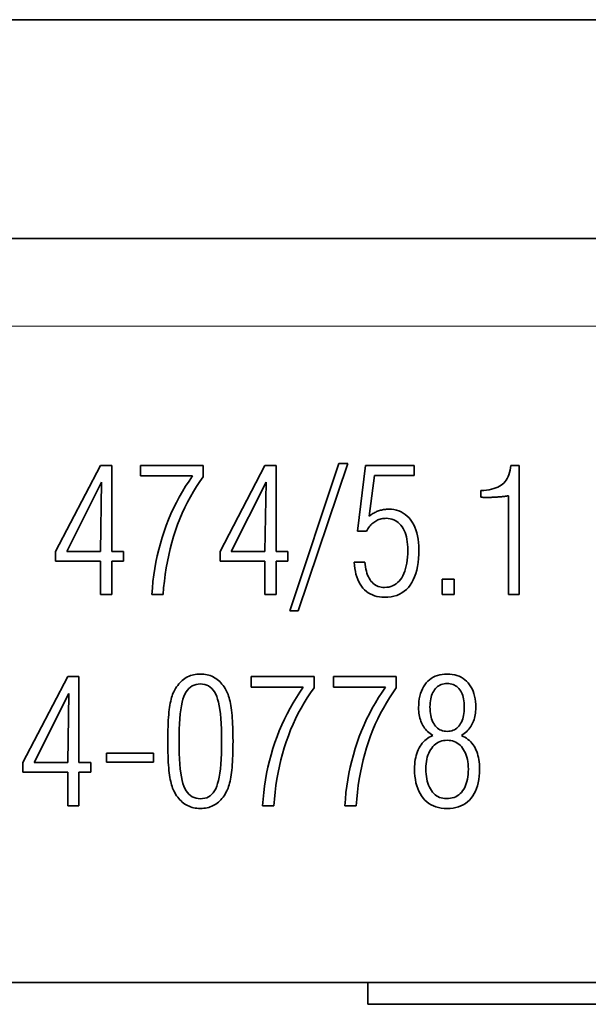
# Model space of a CAD drawing. Header units: millimetres. Extents: x -34 to 6620, y -230 to 4700.
# Tile 39 of 189: x 3666 to 3796, y 254 to 479. Entities that reach past the tile are written whole.
import ezdxf

# ---------------------------------------------------------------- set-up
doc = ezdxf.new("R2010")
doc.units = ezdxf.units.MM
doc.layers.add('1', color=7, linetype='Continuous', true_color=0xffffff)
doc.styles.add('latin_extended', font='simplex.shx')
doc.dimstyles.get("Standard").update_dxf_attribs({"dimtxt": 0.18, "dimasz": 0.18, "dimexe": 0.18, "dimexo": 0.0625, "dimgap": 0.09, "dimtad": 0, "dimtih": 1, "dimtoh": 1, "dimdec": 4, "dimzin": 0, "dimdsep": 46, "dimtxsty": 'Standard', "dimcen": 0.09, "dimadec": 0, "dimazin": 0, "dimtfac": 1, "dimtdec": 4, "dimtofl": 0, "dimtmove": 0, "dimatfit": 3, "dimfxl": 1, "dimtolj": 1, "dimtzin": 0, "dimarcsym": 0})

# ---------------------------------------------------------------- blocks, each defined once
blk = doc.blocks.new('_U23')
at = {"layer": '1', "color": 3, "lineweight": 13}
for p, q in [((5040.885305, 478.874612), (5407.885305, 478.874612)), ((5405.885305, 478.874612), (5405.885305, 148.874612)), ((3023.885305, 148.874612), (5407.885305, 148.874612))]:
    blk.add_line(p, q, dxfattribs=at)
at = {"layer": '1', "color": 3, "lineweight": 18}
for points in [[(5405.885305, 478.874612), (5406.823127, 475.374615), (5404.947482, 475.374608)], [(5405.885305, 148.874612), (5404.947482, 152.374608), (5406.823127, 152.374615)]]:
    blk.add_solid(points, dxfattribs=at)
at = {"layer": '1', "color": 2, "linetype": 'Continuous', "lineweight": 13, "insert": (5405.314252, 311.483559), "char_height": 3.5, "attachment_point": 7, "rotation": 90, "line_spacing_factor": 0.963855, "style": 'latin_extended'}
blk.add_mtext('\\W0.6850;330', dxfattribs=at)

msp = doc.modelspace()

# ---------------------------------------------------------------- linework, layer by layer
at = {"layer": '1', "color": 7, "linetype": 'Continuous', "lineweight": 35}
for p, q in [((3637.885, 478.875), (3840.885, 478.875)), ((3605.885, 428.875), (3805.885, 428.875)), ((3684.815, 377.037), (3674.593, 357.359)), ((3687.391, 377.037), (3684.815, 377.037)), ((3687.391, 357.359), (3687.391, 377.037)), ((3708.328, 377.037), (3693.957, 377.037)), ((3693.957, 377.037), (3693.957, 374.62)), ((3708.328, 374.423), (3708.328, 377.037)), ((3722.404, 377.037), (3712.181, 357.359)), ((3724.979, 377.037), (3722.404, 377.037)), ((3724.979, 357.359), (3724.979, 377.037)), ((3739.272, 377.49), (3728.086, 343.755)), ((3730.012, 343.755), (3741.316, 377.49)), ((3741.316, 377.49), (3739.272, 377.49)), ((3745.346, 377.037), (3743.538, 361.979)), ((3756.474, 377.037), (3745.346, 377.037)), ((3756.474, 374.698), (3756.474, 377.037)), ((3778.414, 375.903), (3778.289, 375.386)), ((3778.515, 376.453), (3778.414, 375.903)), ((3778.59, 377.037), (3778.515, 376.453)), ((3780.497, 377.037), (3778.59, 377.037)), ((3780.497, 347.49), (3780.497, 377.037)), ((3693.957, 374.62), (3705.871, 374.62)), ((3705.871, 374.62), (3705.059, 373.446)), ((3707.539, 373.32), (3708.328, 374.423)), ((3746.231, 365.439), (3747.411, 374.698)), ((3747.411, 374.698), (3756.474, 374.698)), ((3777.538, 373.66), (3777.288, 373.314)), ((3777.763, 374.041), (3777.538, 373.66)), ((3777.964, 374.455), (3777.763, 374.041)), ((3778.139, 374.904), (3777.964, 374.455)), ((3778.289, 375.386), (3778.139, 374.904)), ((3685.091, 373.185), (3677.129, 357.359)), ((3684.816, 357.359), (3685.091, 373.185)), ((3704.283, 372.251), (3703.544, 371.035)), ((3705.059, 373.446), (3704.283, 372.251)), ((3706.064, 371.032), (3706.784, 372.19)), ((3706.784, 372.19), (3707.539, 373.32)), ((3722.679, 373.185), (3714.717, 357.359)), ((3722.404, 357.359), (3722.679, 373.185)), ((3772.411, 371.317), (3771.749, 371.278)), ((3771.749, 371.278), (3771.749, 369.764)), ((3773.036, 371.38), (3772.411, 371.317)), ((3773.624, 371.466), (3773.036, 371.38)), ((3774.176, 371.575), (3773.624, 371.466)), ((3774.69, 371.708), (3774.176, 371.575)), ((3775.168, 371.864), (3774.69, 371.708)), ((3775.61, 372.044), (3775.168, 371.864)), ((3776.014, 372.246), (3775.61, 372.044)), ((3776.382, 372.473), (3776.014, 372.246)), ((3776.713, 372.723), (3776.382, 372.473)), ((3777.013, 373.001), (3776.713, 372.723)), ((3777.288, 373.314), (3777.013, 373.001)), ((3702.84, 369.799), (3702.172, 368.543)), ((3703.544, 371.035), (3702.84, 369.799)), ((3704.726, 368.634), (3705.378, 369.847)), ((3705.378, 369.847), (3706.064, 371.032)), ((3771.749, 369.764), (3771.812, 369.756)), ((3771.812, 369.756), (3771.875, 369.749)), ((3771.875, 369.749), (3771.938, 369.743)), ((3771.938, 369.743), (3772.002, 369.737)), ((3772.002, 369.737), (3772.066, 369.732)), ((3772.066, 369.732), (3772.13, 369.727)), ((3772.13, 369.727), (3772.194, 369.723)), ((3772.194, 369.723), (3772.258, 369.72)), ((3772.258, 369.72), (3772.323, 369.717)), ((3772.323, 369.717), (3772.388, 369.715)), ((3772.388, 369.715), (3772.456, 369.713)), ((3772.456, 369.713), (3772.53, 369.711)), ((3772.53, 369.711), (3772.612, 369.71)), ((3772.612, 369.71), (3772.699, 369.708)), ((3772.699, 369.708), (3772.793, 369.707)), ((3772.793, 369.707), (3772.894, 369.707)), ((3772.894, 369.707), (3773.001, 369.706)), ((3773.001, 369.706), (3773.114, 369.705)), ((3773.114, 369.705), (3773.234, 369.705)), ((3773.234, 369.705), (3773.361, 369.705)), ((3773.361, 369.705), (3773.604, 369.71)), ((3773.604, 369.71), (3773.846, 369.716)), ((3773.846, 369.716), (3774.086, 369.723)), ((3774.086, 369.723), (3774.325, 369.732)), ((3774.325, 369.732), (3774.563, 369.742)), ((3774.563, 369.742), (3774.799, 369.753)), ((3774.799, 369.753), (3775.034, 369.766)), ((3775.034, 369.766), (3775.267, 369.78)), ((3775.267, 369.78), (3775.499, 369.796)), ((3775.499, 369.796), (3775.73, 369.813)), ((3775.73, 369.813), (3775.96, 369.832)), ((3775.96, 369.832), (3776.189, 369.852)), ((3776.189, 369.852), (3776.419, 369.874)), ((3776.419, 369.874), (3776.648, 369.898)), ((3776.648, 369.898), (3776.877, 369.924)), ((3776.877, 369.924), (3777.106, 369.951)), ((3777.106, 369.951), (3777.335, 369.98)), ((3777.335, 369.98), (3777.564, 370.011)), ((3777.564, 370.011), (3777.792, 370.044)), ((3777.792, 370.044), (3778.02, 370.078)), ((3778.02, 370.078), (3778.04, 347.49)), ((3701.541, 367.265), (3700.945, 365.967)), ((3702.172, 368.543), (3701.541, 367.265)), ((3703.524, 366.125), (3704.108, 367.393)), ((3704.108, 367.393), (3704.726, 368.634)), ((3748.806, 366.766), (3748.584, 366.701)), ((3749.03, 366.824), (3748.806, 366.766)), ((3749.257, 366.874), (3749.03, 366.824)), ((3749.487, 366.916), (3749.257, 366.874)), ((3749.719, 366.95), (3749.487, 366.916)), ((3749.954, 366.977), (3749.719, 366.95)), ((3750.192, 366.996), (3749.954, 366.977)), ((3750.432, 367.008), (3750.192, 366.996)), ((3750.674, 367.012), (3750.432, 367.008)), ((3751.294, 366.987), (3750.674, 367.012)), ((3751.889, 366.913), (3751.294, 366.987)), ((3752.457, 366.789), (3751.889, 366.913)), ((3753, 366.615), (3752.457, 366.789)), ((3700.385, 364.649), (3699.861, 363.309)), ((3700.945, 365.967), (3700.385, 364.649)), ((3702.459, 363.506), (3702.974, 364.829)), ((3702.974, 364.829), (3703.524, 366.125)), ((3746.44, 365.596), (3746.231, 365.439)), ((3746.65, 365.744), (3746.44, 365.596)), ((3746.861, 365.884), (3746.65, 365.744)), ((3747.073, 366.016), (3746.861, 365.884)), ((3747.285, 366.139), (3747.073, 366.016)), ((3747.499, 366.254), (3747.285, 366.139)), ((3747.714, 366.36), (3747.499, 366.254)), ((3747.93, 366.458), (3747.714, 366.36)), ((3748.146, 366.547), (3747.93, 366.458)), ((3747.96, 364.437), (3748.211, 364.552)), ((3748.364, 366.628), (3748.146, 366.547)), ((3748.211, 364.552), (3748.467, 364.652)), ((3748.584, 366.701), (3748.364, 366.628)), ((3748.467, 364.652), (3748.73, 364.736)), ((3748.73, 364.736), (3749, 364.805)), ((3749, 364.805), (3749.276, 364.859)), ((3749.276, 364.859), (3749.559, 364.897)), ((3749.559, 364.897), (3749.848, 364.92)), ((3749.848, 364.92), (3750.143, 364.928)), ((3750.143, 364.928), (3750.593, 364.908)), ((3750.593, 364.908), (3751.024, 364.851)), ((3751.024, 364.851), (3751.434, 364.754)), ((3751.434, 364.754), (3751.825, 364.619)), ((3751.825, 364.619), (3752.195, 364.446)), ((3753.517, 366.392), (3753, 366.615)), ((3754.009, 366.12), (3753.517, 366.392)), ((3754.474, 365.798), (3754.009, 366.12)), ((3754.914, 365.426), (3754.474, 365.798)), ((3755.328, 365.005), (3754.914, 365.426)), ((3755.717, 364.535), (3755.328, 365.005)), ((3756.073, 364.021), (3755.717, 364.535)), ((3699.861, 363.309), (3699.373, 361.949)), ((3701.978, 362.156), (3702.459, 363.506)), ((3745.641, 361.979), (3745.78, 362.255)), ((3745.78, 362.255), (3745.929, 362.519)), ((3745.929, 362.519), (3746.087, 362.77)), ((3746.087, 362.77), (3746.256, 363.007)), ((3746.256, 363.007), (3746.435, 363.232)), ((3746.435, 363.232), (3746.624, 363.444)), ((3746.624, 363.444), (3746.823, 363.643)), ((3746.823, 363.643), (3747.032, 363.828)), ((3747.032, 363.828), (3747.251, 364.001)), ((3747.251, 364.001), (3747.479, 364.161)), ((3747.479, 364.161), (3747.717, 364.307)), ((3747.717, 364.307), (3747.96, 364.437)), ((3752.195, 364.446), (3752.546, 364.234)), ((3752.546, 364.234), (3752.877, 363.984)), ((3752.877, 363.984), (3753.188, 363.695)), ((3753.188, 363.695), (3753.479, 363.367)), ((3753.479, 363.367), (3753.751, 363.001)), ((3753.751, 363.001), (3753.999, 362.601)), ((3753.999, 362.601), (3754.221, 362.17)), ((3756.393, 363.472), (3756.073, 364.021)), ((3756.674, 362.887), (3756.393, 363.472)), ((3756.918, 362.267), (3756.674, 362.887)), ((3757.125, 361.61), (3756.918, 362.267)), ((3698.922, 360.572), (3698.509, 359.179)), ((3699.373, 361.949), (3698.922, 360.572)), ((3701.123, 359.386), (3701.532, 360.781)), ((3701.532, 360.781), (3701.978, 362.156)), ((3743.538, 361.979), (3745.641, 361.979)), ((3754.221, 362.17), (3754.418, 361.709)), ((3754.418, 361.709), (3754.587, 361.218)), ((3754.587, 361.218), (3754.731, 360.696)), ((3754.731, 360.696), (3754.849, 360.144)), ((3754.849, 360.144), (3754.94, 359.562)), ((3757.294, 360.918), (3757.125, 361.61)), ((3757.425, 360.19), (3757.294, 360.918)), ((3757.519, 359.426), (3757.425, 360.19)), ((3698.134, 357.771), (3697.797, 356.347)), ((3698.509, 359.179), (3698.134, 357.771)), ((3700.412, 356.535), (3700.749, 357.971)), ((3700.749, 357.971), (3701.123, 359.386)), ((3754.94, 359.562), (3755.006, 358.95)), ((3755.006, 358.95), (3755.045, 358.307)), ((3755.045, 358.307), (3755.058, 357.634)), ((3757.575, 358.627), (3757.519, 359.426)), ((3757.574, 356.751), (3757.594, 357.791)), ((3757.594, 357.791), (3757.575, 358.627)), ((3674.593, 357.359), (3674.593, 355.177)), ((3677.129, 357.359), (3684.816, 357.359)), ((3690.084, 357.359), (3687.391, 357.359)), ((3690.084, 355.177), (3690.084, 357.359)), ((3697.797, 356.347), (3697.498, 354.909)), ((3700.111, 355.078), (3700.412, 356.535)), ((3712.181, 357.359), (3712.181, 355.177)), ((3714.717, 357.359), (3722.404, 357.359)), ((3727.673, 357.359), (3724.979, 357.359)), ((3727.673, 355.177), (3727.673, 357.359)), ((3755.002, 356.087), (3754.932, 355.369)), ((3755.044, 356.843), (3755.002, 356.087)), ((3755.058, 357.634), (3755.044, 356.843)), ((3757.414, 354.823), (3757.514, 355.762)), ((3757.514, 355.762), (3757.574, 356.751)), ((3674.593, 355.177), (3684.816, 355.177)), ((3684.816, 355.177), (3684.816, 347.49)), ((3687.391, 347.49), (3687.391, 355.177)), ((3687.391, 355.177), (3690.084, 355.177)), ((3697.237, 353.455), (3697.014, 351.987)), ((3697.498, 354.909), (3697.237, 353.455)), ((3699.617, 352.104), (3699.846, 353.602)), ((3699.846, 353.602), (3700.111, 355.078)), ((3712.181, 355.177), (3722.404, 355.177)), ((3722.404, 355.177), (3722.404, 347.49)), ((3724.979, 355.177), (3727.673, 355.177)), ((3724.979, 347.49), (3724.979, 355.177)), ((3742.83, 354.902), (3742.874, 354.163)), ((3745.228, 354.902), (3742.83, 354.902)), ((3742.874, 354.163), (3742.953, 353.458)), ((3742.953, 353.458), (3743.065, 352.785)), ((3745.292, 354.342), (3745.228, 354.902)), ((3745.373, 353.81), (3745.292, 354.342)), ((3745.471, 353.308), (3745.373, 353.81)), ((3745.586, 352.833), (3745.471, 353.308)), ((3754.556, 353.433), (3754.374, 352.86)), ((3754.709, 354.041), (3754.556, 353.433)), ((3754.835, 354.687), (3754.709, 354.041)), ((3754.932, 355.369), (3754.835, 354.687)), ((3757.093, 353.098), (3757.273, 353.935)), ((3757.273, 353.935), (3757.414, 354.823)), ((3697.014, 351.987), (3696.829, 350.503)), ((3699.424, 350.587), (3699.617, 352.104)), ((3743.065, 352.785), (3743.211, 352.146)), ((3743.211, 352.146), (3743.39, 351.54)), ((3743.39, 351.54), (3743.604, 350.967)), ((3745.718, 352.388), (3745.586, 352.833)), ((3745.867, 351.97), (3745.718, 352.388)), ((3746.033, 351.582), (3745.867, 351.97)), ((3746.216, 351.221), (3746.033, 351.582)), ((3746.417, 350.89), (3746.216, 351.221)), ((3753.662, 351.363), (3753.372, 350.941)), ((3753.928, 351.825), (3753.662, 351.363)), ((3754.165, 352.325), (3753.928, 351.825)), ((3754.374, 352.86), (3754.165, 352.325)), ((3756.311, 350.89), (3756.612, 351.575)), ((3756.612, 351.575), (3756.872, 352.311)), ((3756.872, 352.311), (3757.093, 353.098)), ((3765.674, 351.029), (3762.902, 351.029)), ((3762.902, 351.029), (3762.902, 347.49)), ((3765.674, 347.49), (3765.674, 351.029)), ((3696.681, 349.004), (3696.572, 347.49)), ((3696.829, 350.503), (3696.681, 349.004)), ((3699.147, 347.49), (3699.268, 349.049)), ((3699.268, 349.049), (3699.424, 350.587)), ((3743.604, 350.967), (3743.851, 350.426)), ((3743.851, 350.426), (3744.132, 349.919)), ((3744.132, 349.919), (3744.447, 349.445)), ((3744.447, 349.445), (3744.796, 349.004)), ((3744.796, 349.004), (3745.175, 348.6)), ((3746.634, 350.586), (3746.417, 350.89)), ((3746.869, 350.312), (3746.634, 350.586)), ((3747.12, 350.066), (3746.869, 350.312)), ((3747.389, 349.849), (3747.12, 350.066)), ((3747.675, 349.662), (3747.389, 349.849)), ((3747.978, 349.503), (3747.675, 349.662)), ((3748.298, 349.373), (3747.978, 349.503)), ((3748.636, 349.271), (3748.298, 349.373)), ((3748.99, 349.199), (3748.636, 349.271)), ((3749.362, 349.156), (3748.99, 349.199)), ((3749.75, 349.141), (3749.362, 349.156)), ((3750.242, 349.164), (3749.75, 349.141)), ((3750.712, 349.23), (3750.242, 349.164)), ((3751.159, 349.341), (3750.712, 349.23)), ((3751.584, 349.497), (3751.159, 349.341)), ((3751.986, 349.697), (3751.584, 349.497)), ((3752.366, 349.941), (3751.986, 349.697)), ((3752.724, 350.23), (3752.366, 349.941)), ((3753.059, 350.563), (3752.724, 350.23)), ((3753.372, 350.941), (3753.059, 350.563)), ((3754.714, 348.667), (3755.17, 349.142)), ((3755.17, 349.142), (3755.589, 349.672)), ((3755.589, 349.672), (3755.97, 350.256)), ((3755.97, 350.256), (3756.311, 350.89)), ((3684.816, 347.49), (3687.391, 347.49)), ((3696.572, 347.49), (3699.147, 347.49)), ((3722.404, 347.49), (3724.979, 347.49)), ((3745.175, 348.6), (3745.579, 348.239)), ((3745.579, 348.239), (3746.01, 347.921)), ((3746.01, 347.921), (3746.466, 347.645)), ((3746.466, 347.645), (3746.949, 347.411)), ((3746.949, 347.411), (3747.457, 347.22)), ((3747.457, 347.22), (3747.991, 347.072)), ((3747.991, 347.072), (3748.552, 346.966)), ((3748.552, 346.966), (3749.138, 346.902)), ((3749.138, 346.902), (3749.75, 346.881)), ((3749.75, 346.881), (3750.499, 346.908)), ((3750.499, 346.908), (3751.21, 346.992)), ((3751.21, 346.992), (3751.886, 347.132)), ((3751.886, 347.132), (3752.524, 347.327)), ((3752.524, 347.327), (3753.127, 347.578)), ((3753.127, 347.578), (3753.692, 347.886)), ((3753.692, 347.886), (3754.221, 348.248)), ((3754.221, 348.248), (3754.714, 348.667)), ((3762.902, 347.49), (3765.674, 347.49)), ((3778.04, 347.49), (3780.497, 347.49)), ((3728.086, 343.755), (3730.012, 343.755)), ((3677.348, 328.774), (3667.125, 309.096)), ((3679.923, 328.774), (3677.348, 328.774)), ((3679.923, 309.096), (3679.923, 328.774)), ((3704.423, 328.524), (3704.114, 328.332)), ((3704.743, 328.697), (3704.423, 328.524)), ((3705.073, 328.848), (3704.743, 328.697)), ((3705.413, 328.98), (3705.073, 328.848)), ((3705.763, 329.091), (3705.413, 328.98)), ((3706.122, 329.183), (3705.763, 329.091)), ((3706.492, 329.253), (3706.122, 329.183)), ((3706.872, 329.304), (3706.492, 329.253)), ((3707.262, 329.334), (3706.872, 329.304)), ((3707.662, 329.345), (3707.262, 329.334)), ((3708.062, 329.334), (3707.662, 329.345)), ((3708.452, 329.304), (3708.062, 329.334)), ((3708.832, 329.253), (3708.452, 329.304)), ((3709.202, 329.181), (3708.832, 329.253)), ((3709.562, 329.089), (3709.202, 329.181)), ((3709.912, 328.977), (3709.562, 329.089)), ((3710.251, 328.844), (3709.912, 328.977)), ((3710.581, 328.69), (3710.251, 328.844)), ((3710.901, 328.516), (3710.581, 328.69)), ((3711.211, 328.322), (3710.901, 328.516)), ((3733.632, 328.774), (3719.261, 328.774)), ((3719.261, 328.774), (3719.261, 326.356)), ((3733.632, 326.16), (3733.632, 328.774)), ((3752.426, 328.774), (3738.055, 328.774)), ((3738.055, 328.774), (3738.055, 326.356)), ((3752.426, 326.16), (3752.426, 328.774)), ((3760.859, 328.608), (3760.419, 328.343)), ((3761.324, 328.833), (3760.859, 328.608)), ((3761.816, 329.017), (3761.324, 328.833)), ((3762.334, 329.161), (3761.816, 329.017)), ((3762.878, 329.263), (3762.334, 329.161)), ((3763.448, 329.324), (3762.878, 329.263)), ((3764.045, 329.345), (3763.448, 329.324)), ((3764.645, 329.324), (3764.045, 329.345)), ((3765.218, 329.263), (3764.645, 329.324)), ((3765.765, 329.161), (3765.218, 329.263)), ((3766.284, 329.017), (3765.765, 329.161)), ((3766.777, 328.833), (3766.284, 329.017)), ((3767.244, 328.608), (3766.777, 328.833)), ((3767.683, 328.343), (3767.244, 328.608)), ((3702.236, 326.428), (3702.009, 326.077)), ((3702.473, 326.76), (3702.236, 326.428)), ((3702.72, 327.071), (3702.473, 326.76)), ((3702.978, 327.363), (3702.72, 327.071)), ((3703.246, 327.635), (3702.978, 327.363)), ((3703.525, 327.887), (3703.246, 327.635)), ((3703.814, 328.12), (3703.525, 327.887)), ((3704.114, 328.332), (3703.814, 328.12)), ((3705.394, 326.366), (3705.033, 326.05)), ((3705.786, 326.624), (3705.394, 326.366)), ((3706.209, 326.825), (3705.786, 326.624)), ((3706.662, 326.969), (3706.209, 326.825)), ((3707.147, 327.055), (3706.662, 326.969)), ((3707.662, 327.084), (3707.147, 327.055)), ((3708.174, 327.055), (3707.662, 327.084)), ((3708.655, 326.97), (3708.174, 327.055)), ((3709.105, 326.827), (3708.655, 326.97)), ((3709.524, 326.628), (3709.105, 326.827)), ((3709.913, 326.371), (3709.524, 326.628)), ((3710.271, 326.058), (3709.913, 326.371)), ((3711.51, 328.108), (3711.211, 328.322)), ((3711.798, 327.875), (3711.51, 328.108)), ((3712.074, 327.622), (3711.798, 327.875)), ((3712.34, 327.35), (3712.074, 327.622)), ((3712.594, 327.059), (3712.34, 327.35)), ((3712.837, 326.749), (3712.594, 327.059)), ((3713.069, 326.419), (3712.837, 326.749)), ((3713.29, 326.07), (3713.069, 326.419)), ((3719.261, 326.356), (3731.175, 326.356)), ((3731.175, 326.356), (3730.363, 325.182)), ((3738.055, 326.356), (3749.969, 326.356)), ((3749.969, 326.356), (3749.157, 325.182)), ((3758.631, 326.42), (3758.371, 325.933)), ((3758.927, 326.876), (3758.631, 326.42)), ((3759.258, 327.3), (3758.927, 326.876)), ((3759.619, 327.688), (3759.258, 327.3)), ((3760.006, 328.036), (3759.619, 327.688)), ((3760.419, 328.343), (3760.006, 328.036)), ((3761.604, 326.256), (3761.371, 326.016)), ((3761.853, 326.469), (3761.604, 326.256)), ((3762.117, 326.653), (3761.853, 326.469)), ((3762.398, 326.808), (3762.117, 326.653)), ((3762.695, 326.936), (3762.398, 326.808)), ((3763.009, 327.035), (3762.695, 326.936)), ((3763.338, 327.106), (3763.009, 327.035)), ((3763.683, 327.148), (3763.338, 327.106)), ((3764.045, 327.162), (3763.683, 327.148)), ((3764.41, 327.148), (3764.045, 327.162)), ((3764.758, 327.106), (3764.41, 327.148)), ((3765.089, 327.036), (3764.758, 327.106)), ((3765.404, 326.937), (3765.089, 327.036)), ((3765.701, 326.811), (3765.404, 326.937)), ((3765.982, 326.656), (3765.701, 326.811)), ((3766.245, 326.474), (3765.982, 326.656)), ((3766.492, 326.263), (3766.245, 326.474)), ((3766.722, 326.024), (3766.492, 326.263)), ((3768.096, 328.036), (3767.683, 328.343)), ((3768.482, 327.688), (3768.096, 328.036)), ((3768.842, 327.3), (3768.482, 327.688)), ((3769.17, 326.876), (3768.842, 327.3)), ((3769.464, 326.42), (3769.17, 326.876)), ((3769.724, 325.933), (3769.464, 326.42)), ((3677.623, 324.921), (3669.661, 309.096)), ((3677.348, 309.096), (3677.623, 324.921)), ((3701.196, 324.343), (3701.081, 323.97)), ((3701.319, 324.691), (3701.196, 324.343)), ((3701.45, 325.015), (3701.319, 324.691)), ((3701.587, 325.314), (3701.45, 325.015)), ((3701.793, 325.706), (3701.587, 325.314)), ((3702.009, 326.077), (3701.793, 325.706)), ((3703.897, 324.213), (3703.686, 323.594)), ((3704.135, 324.759), (3703.897, 324.213)), ((3704.403, 325.247), (3704.135, 324.759)), ((3704.703, 325.677), (3704.403, 325.247)), ((3705.033, 326.05), (3704.703, 325.677)), ((3710.599, 325.687), (3710.271, 326.058)), ((3710.896, 325.259), (3710.599, 325.687)), ((3711.162, 324.775), (3710.896, 325.259)), ((3711.397, 324.233), (3711.162, 324.775)), ((3711.607, 323.617), (3711.397, 324.233)), ((3713.499, 325.702), (3713.29, 326.07)), ((3713.698, 325.314), (3713.499, 325.702)), ((3713.839, 325.003), (3713.698, 325.314)), ((3713.973, 324.666), (3713.839, 325.003)), ((3714.099, 324.305), (3713.973, 324.666)), ((3714.218, 323.918), (3714.099, 324.305)), ((3730.363, 325.182), (3729.587, 323.987)), ((3732.088, 323.926), (3732.843, 325.057)), ((3732.843, 325.057), (3733.632, 326.16)), ((3749.157, 325.182), (3748.382, 323.987)), ((3750.883, 323.926), (3751.637, 325.057)), ((3751.637, 325.057), (3752.426, 326.16)), ((3757.796, 324.287), (3757.675, 323.677)), ((3757.953, 324.867), (3757.796, 324.287)), ((3758.144, 325.416), (3757.953, 324.867)), ((3758.371, 325.933), (3758.144, 325.416)), ((3760.373, 324.056), (3760.28, 323.652)), ((3760.488, 324.438), (3760.373, 324.056)), ((3760.624, 324.799), (3760.488, 324.438)), ((3760.78, 325.137), (3760.624, 324.799)), ((3760.957, 325.453), (3760.78, 325.137)), ((3761.155, 325.747), (3760.957, 325.453)), ((3761.371, 326.016), (3761.155, 325.747)), ((3766.935, 325.757), (3766.722, 326.024)), ((3767.129, 325.464), (3766.935, 325.757)), ((3767.303, 325.149), (3767.129, 325.464)), ((3767.456, 324.812), (3767.303, 325.149)), ((3767.589, 324.451), (3767.456, 324.812)), ((3767.701, 324.068), (3767.589, 324.451)), ((3767.793, 323.663), (3767.701, 324.068)), ((3769.949, 325.416), (3769.724, 325.933)), ((3770.139, 324.867), (3769.949, 325.416)), ((3770.295, 324.287), (3770.139, 324.867)), ((3770.416, 323.677), (3770.295, 324.287)), ((3700.694, 322.232), (3700.616, 321.736)), ((3700.78, 322.703), (3700.694, 322.232)), ((3700.873, 323.15), (3700.78, 322.703)), ((3700.973, 323.572), (3700.873, 323.15)), ((3701.081, 323.97), (3700.973, 323.572)), ((3703.331, 322.086), (3703.187, 321.197)), ((3703.498, 322.885), (3703.331, 322.086)), ((3703.686, 323.594), (3703.498, 322.885)), ((3711.794, 322.91), (3711.607, 323.617)), ((3711.959, 322.112), (3711.794, 322.91)), ((3712.102, 321.223), (3711.959, 322.112)), ((3714.329, 323.506), (3714.218, 323.918)), ((3714.432, 323.069), (3714.329, 323.506)), ((3714.528, 322.606), (3714.432, 323.069)), ((3714.616, 322.119), (3714.528, 322.606)), ((3714.696, 321.606), (3714.616, 322.119)), ((3728.848, 322.772), (3728.144, 321.536)), ((3729.587, 323.987), (3728.848, 322.772)), ((3730.682, 321.583), (3731.368, 322.769)), ((3731.368, 322.769), (3732.088, 323.926)), ((3747.642, 322.772), (3746.938, 321.536)), ((3748.382, 323.987), (3747.642, 322.772)), ((3749.476, 321.583), (3750.162, 322.769)), ((3750.162, 322.769), (3750.883, 323.926)), ((3757.535, 322.362), (3757.518, 321.658)), ((3757.588, 323.035), (3757.535, 322.362)), ((3757.675, 323.677), (3757.588, 323.035)), ((3760.123, 322.307), (3760.113, 321.815)), ((3760.113, 321.815), (3760.123, 321.304)), ((3760.155, 322.778), (3760.123, 322.307)), ((3760.207, 323.226), (3760.155, 322.778)), ((3760.28, 323.652), (3760.207, 323.226)), ((3767.865, 323.235), (3767.793, 323.663)), ((3767.916, 322.784), (3767.865, 323.235)), ((3767.947, 322.311), (3767.916, 322.784)), ((3767.957, 321.815), (3767.947, 322.311)), ((3767.947, 321.3), (3767.957, 321.815)), ((3770.503, 323.035), (3770.416, 323.677)), ((3770.554, 322.362), (3770.503, 323.035)), ((3770.572, 321.658), (3770.554, 322.362)), ((3700.425, 320.075), (3700.375, 319.448)), ((3700.482, 320.664), (3700.425, 320.075)), ((3700.545, 321.215), (3700.482, 320.664)), ((3700.616, 321.736), (3700.545, 321.215)), ((3703.064, 320.218), (3702.964, 319.148)), ((3703.187, 321.197), (3703.064, 320.218)), ((3712.223, 320.242), (3712.102, 321.223)), ((3712.322, 319.17), (3712.223, 320.242)), ((3714.769, 321.068), (3714.696, 321.606)), ((3714.834, 320.502), (3714.769, 321.068)), ((3714.893, 319.905), (3714.834, 320.502)), ((3714.944, 319.277), (3714.893, 319.905)), ((3727.476, 320.279), (3726.844, 319.002)), ((3728.144, 321.536), (3727.476, 320.279)), ((3729.412, 319.13), (3730.029, 320.37)), ((3730.029, 320.37), (3730.682, 321.583)), ((3746.27, 320.279), (3745.639, 319.002)), ((3746.938, 321.536), (3746.27, 320.279)), ((3748.206, 319.13), (3748.824, 320.37)), ((3748.824, 320.37), (3749.476, 321.583)), ((3757.518, 321.658), (3757.526, 321.227)), ((3757.526, 321.227), (3757.55, 320.809)), ((3757.55, 320.809), (3757.591, 320.403)), ((3757.591, 320.403), (3757.647, 320.01)), ((3757.647, 320.01), (3757.719, 319.628)), ((3757.719, 319.628), (3757.808, 319.259)), ((3760.123, 321.304), (3760.155, 320.815)), ((3760.155, 320.815), (3760.207, 320.349)), ((3760.207, 320.349), (3760.28, 319.906)), ((3760.28, 319.906), (3760.373, 319.485)), ((3767.699, 319.473), (3767.792, 319.895)), ((3767.792, 319.895), (3767.864, 320.34)), ((3767.864, 320.34), (3767.916, 320.808)), ((3767.916, 320.808), (3767.947, 321.3)), ((3770.285, 319.292), (3770.373, 319.657)), ((3770.373, 319.657), (3770.444, 320.035)), ((3770.444, 320.035), (3770.5, 320.423)), ((3770.5, 320.423), (3770.54, 320.823)), ((3770.54, 320.823), (3770.564, 321.235)), ((3770.564, 321.235), (3770.572, 321.658)), ((3700.265, 317.343), (3700.241, 316.566)), ((3700.295, 318.082), (3700.265, 317.343)), ((3700.332, 318.784), (3700.295, 318.082)), ((3700.375, 319.448), (3700.332, 318.784)), ((3702.887, 317.989), (3702.831, 316.74)), ((3702.964, 319.148), (3702.887, 317.989)), ((3712.399, 318.007), (3712.322, 319.17)), ((3712.454, 316.753), (3712.399, 318.007)), ((3714.989, 318.618), (3714.944, 319.277)), ((3715.027, 317.927), (3714.989, 318.618)), ((3715.058, 317.206), (3715.027, 317.927)), ((3726.249, 317.704), (3725.689, 316.385)), ((3726.844, 319.002), (3726.249, 317.704)), ((3728.278, 316.566), (3728.828, 317.862)), ((3728.828, 317.862), (3729.412, 319.13)), ((3745.043, 317.704), (3744.483, 316.385)), ((3745.639, 319.002), (3745.043, 317.704)), ((3747.073, 316.566), (3747.622, 317.862)), ((3747.622, 317.862), (3748.206, 319.13)), ((3757.808, 319.259), (3757.913, 318.901)), ((3757.913, 318.901), (3758.034, 318.556)), ((3758.034, 318.556), (3758.171, 318.224)), ((3758.171, 318.224), (3758.324, 317.903)), ((3758.324, 317.903), (3758.493, 317.594)), ((3758.493, 317.594), (3758.679, 317.295)), ((3758.679, 317.295), (3758.88, 317.007)), ((3760.373, 319.485), (3760.488, 319.088)), ((3760.488, 319.088), (3760.624, 318.713)), ((3760.624, 318.713), (3760.78, 318.361)), ((3760.78, 318.361), (3760.957, 318.032)), ((3760.957, 318.032), (3761.155, 317.726)), ((3761.155, 317.726), (3761.371, 317.446)), ((3761.371, 317.446), (3761.604, 317.195)), ((3766.479, 317.189), (3766.71, 317.438)), ((3766.71, 317.438), (3766.925, 317.716)), ((3766.925, 317.716), (3767.121, 318.021)), ((3767.121, 318.021), (3767.296, 318.349)), ((3767.296, 318.349), (3767.451, 318.7)), ((3767.451, 318.7), (3767.585, 319.075)), ((3767.585, 319.075), (3767.699, 319.473)), ((3769.219, 317.043), (3769.422, 317.333)), ((3769.422, 317.333), (3769.608, 317.633)), ((3769.608, 317.633), (3769.776, 317.942)), ((3769.776, 317.942), (3769.927, 318.262)), ((3769.927, 318.262), (3770.062, 318.594)), ((3770.062, 318.594), (3770.182, 318.937)), ((3770.182, 318.937), (3770.285, 319.292)), ((3700.225, 315.752), (3700.215, 314.9)), ((3700.241, 316.566), (3700.225, 315.752)), ((3702.798, 315.4), (3702.787, 313.971)), ((3702.831, 316.74), (3702.798, 315.4)), ((3712.487, 315.408), (3712.454, 316.753)), ((3712.498, 313.971), (3712.487, 315.408)), ((3715.082, 316.454), (3715.058, 317.206)), ((3715.099, 315.67), (3715.082, 316.454)), ((3715.11, 314.856), (3715.099, 315.67)), ((3725.165, 315.046), (3724.677, 313.686)), ((3725.689, 316.385), (3725.165, 315.046)), ((3727.282, 313.892), (3727.763, 315.243)), ((3727.763, 315.243), (3728.278, 316.566)), ((3743.959, 315.046), (3743.471, 313.686)), ((3744.483, 316.385), (3743.959, 315.046)), ((3746.076, 313.892), (3746.557, 315.243)), ((3746.557, 315.243), (3747.073, 316.566)), ((3758.88, 317.007), (3759.098, 316.73)), ((3759.098, 316.73), (3759.332, 316.463)), ((3759.332, 316.463), (3759.581, 316.207)), ((3759.581, 316.207), (3759.847, 315.961)), ((3759.847, 315.961), (3760.13, 315.726)), ((3760.339, 315.097), (3759.957, 314.886)), ((3760.13, 315.726), (3760.428, 315.502)), ((3760.742, 315.288), (3760.339, 315.097)), ((3760.428, 315.502), (3760.742, 315.288)), ((3761.604, 317.195), (3761.853, 316.974)), ((3761.853, 316.974), (3762.117, 316.782)), ((3762.117, 316.782), (3762.398, 316.62)), ((3762.398, 316.62), (3762.695, 316.487)), ((3762.695, 316.487), (3763.009, 316.384)), ((3763.009, 316.384), (3763.338, 316.31)), ((3763.338, 316.31), (3763.683, 316.266)), ((3763.683, 316.266), (3764.045, 316.251)), ((3764.045, 316.251), (3764.406, 316.266)), ((3764.406, 316.266), (3764.751, 316.31)), ((3764.751, 316.31), (3765.08, 316.383)), ((3765.08, 316.383), (3765.393, 316.486)), ((3765.393, 316.486), (3765.689, 316.618)), ((3765.689, 316.618), (3765.969, 316.779)), ((3765.969, 316.779), (3766.232, 316.969)), ((3766.232, 316.969), (3766.479, 317.189)), ((3767.308, 315.288), (3767.634, 315.509)), ((3767.711, 315.097), (3767.308, 315.288)), ((3767.634, 315.509), (3767.942, 315.74)), ((3768.093, 314.886), (3767.711, 315.097)), ((3767.942, 315.74), (3768.232, 315.981)), ((3768.232, 315.981), (3768.505, 316.232)), ((3768.505, 316.232), (3768.761, 316.492)), ((3768.761, 316.492), (3768.999, 316.763)), ((3768.999, 316.763), (3769.219, 317.043)), ((3700.215, 314.9), (3700.211, 314.01)), ((3700.211, 314.01), (3700.215, 313.113)), ((3700.215, 313.113), (3700.225, 312.254)), ((3702.787, 313.971), (3702.798, 312.538)), ((3712.487, 312.531), (3712.498, 313.971)), ((3715.1, 312.295), (3715.11, 313.135)), ((3715.113, 314.01), (3715.11, 314.856)), ((3715.11, 313.135), (3715.113, 314.01)), ((3724.677, 313.686), (3724.226, 312.308)), ((3726.836, 312.518), (3727.282, 313.892)), ((3743.471, 313.686), (3743.021, 312.308)), ((3745.63, 312.518), (3746.076, 313.892)), ((3757.855, 312.832), (3757.636, 312.457)), ((3758.094, 313.187), (3757.855, 312.832)), ((3758.353, 313.521), (3758.094, 313.187)), ((3758.633, 313.835), (3758.353, 313.521)), ((3758.933, 314.128), (3758.633, 313.835)), ((3759.254, 314.401), (3758.933, 314.128)), ((3759.596, 314.654), (3759.254, 314.401)), ((3759.957, 314.886), (3759.596, 314.654)), ((3760.782, 312.766), (3760.506, 312.428)), ((3761.076, 313.068), (3760.782, 312.766)), ((3761.386, 313.335), (3761.076, 313.068)), ((3761.714, 313.566), (3761.386, 313.335)), ((3762.059, 313.762), (3761.714, 313.566)), ((3762.422, 313.922), (3762.059, 313.762)), ((3762.802, 314.047), (3762.422, 313.922)), ((3763.199, 314.136), (3762.802, 314.047)), ((3763.613, 314.189), (3763.199, 314.136)), ((3764.045, 314.207), (3763.613, 314.189)), ((3764.473, 314.189), (3764.045, 314.207)), ((3764.884, 314.135), (3764.473, 314.189)), ((3765.277, 314.046), (3764.884, 314.135)), ((3765.654, 313.921), (3765.277, 314.046)), ((3766.013, 313.76), (3765.654, 313.921)), ((3766.356, 313.563), (3766.013, 313.76)), ((3766.681, 313.33), (3766.356, 313.563)), ((3766.989, 313.062), (3766.681, 313.33)), ((3767.28, 312.758), (3766.989, 313.062)), ((3767.554, 312.418), (3767.28, 312.758)), ((3768.455, 314.654), (3768.093, 314.886)), ((3768.796, 314.401), (3768.455, 314.654)), ((3769.117, 314.128), (3768.796, 314.401)), ((3769.417, 313.835), (3769.117, 314.128)), ((3769.697, 313.521), (3769.417, 313.835)), ((3769.957, 313.187), (3769.697, 313.521)), ((3770.196, 312.832), (3769.957, 313.187)), ((3770.414, 312.457), (3770.196, 312.832)), ((3696.948, 311.297), (3686.234, 311.297)), ((3686.234, 311.297), (3686.234, 309.174)), ((3696.948, 309.174), (3696.948, 311.297)), ((3700.225, 312.254), (3700.241, 311.434)), ((3700.241, 311.434), (3700.265, 310.651)), ((3700.265, 310.651), (3700.295, 309.906)), ((3702.798, 312.538), (3702.831, 311.195)), ((3702.831, 311.195), (3702.887, 309.943)), ((3712.399, 309.925), (3712.454, 311.182)), ((3712.454, 311.182), (3712.487, 312.531)), ((3715.029, 309.983), (3715.06, 310.719)), ((3715.06, 310.719), (3715.083, 311.489)), ((3715.083, 311.489), (3715.1, 312.295)), ((3723.813, 310.915), (3723.438, 309.507)), ((3724.226, 312.308), (3723.813, 310.915)), ((3726.053, 309.707), (3726.427, 311.123)), ((3726.427, 311.123), (3726.836, 312.518)), ((3742.608, 310.915), (3742.233, 309.507)), ((3743.021, 312.308), (3742.608, 310.915)), ((3744.847, 309.707), (3745.221, 311.123)), ((3745.221, 311.123), (3745.63, 312.518)), ((3756.969, 310.762), (3756.854, 310.29)), ((3757.105, 311.215), (3756.969, 310.762)), ((3757.261, 311.648), (3757.105, 311.215)), ((3757.438, 312.062), (3757.261, 311.648)), ((3757.636, 312.457), (3757.438, 312.062)), ((3759.651, 310.814), (3759.504, 310.351)), ((3759.824, 311.253), (3759.651, 310.814)), ((3760.025, 311.669), (3759.824, 311.253)), ((3760.252, 312.06), (3760.025, 311.669)), ((3760.506, 312.428), (3760.252, 312.06)), ((3767.806, 312.048), (3767.554, 312.418)), ((3768.032, 311.654), (3767.806, 312.048)), ((3768.231, 311.237), (3768.032, 311.654)), ((3768.403, 310.795), (3768.231, 311.237)), ((3768.549, 310.329), (3768.403, 310.795)), ((3770.612, 312.062), (3770.414, 312.457)), ((3770.79, 311.648), (3770.612, 312.062)), ((3770.946, 311.215), (3770.79, 311.648)), ((3771.081, 310.762), (3770.946, 311.215)), ((3771.196, 310.29), (3771.081, 310.762)), ((3667.125, 309.096), (3667.125, 306.913)), ((3669.661, 309.096), (3677.348, 309.096)), ((3682.616, 309.096), (3679.923, 309.096)), ((3682.616, 306.913), (3682.616, 309.096)), ((3686.234, 309.174), (3696.948, 309.174)), ((3700.295, 309.906), (3700.332, 309.2)), ((3700.332, 309.2), (3700.375, 308.532)), ((3700.375, 308.532), (3700.425, 307.902)), ((3702.887, 309.943), (3702.964, 308.781)), ((3702.964, 308.781), (3703.064, 307.71)), ((3712.223, 307.685), (3712.322, 308.759)), ((3712.322, 308.759), (3712.399, 309.925)), ((3714.899, 307.984), (3714.949, 308.615)), ((3714.949, 308.615), (3714.993, 309.281)), ((3714.993, 309.281), (3715.029, 309.983)), ((3723.438, 309.507), (3723.101, 308.084)), ((3725.414, 306.815), (3725.716, 308.271)), ((3725.716, 308.271), (3726.053, 309.707)), ((3742.233, 309.507), (3741.896, 308.084)), ((3744.209, 306.815), (3744.51, 308.271)), ((3744.51, 308.271), (3744.847, 309.707)), ((3756.636, 308.758), (3756.604, 308.209)), ((3756.688, 309.288), (3756.636, 308.758)), ((3756.761, 309.799), (3756.688, 309.288)), ((3756.854, 310.29), (3756.761, 309.799)), ((3759.183, 308.262), (3759.169, 307.68)), ((3759.223, 308.82), (3759.183, 308.262)), ((3759.29, 309.354), (3759.223, 308.82)), ((3759.383, 309.865), (3759.29, 309.354)), ((3759.504, 310.351), (3759.383, 309.865)), ((3768.669, 309.839), (3768.549, 310.329)), ((3768.762, 309.326), (3768.669, 309.839)), ((3768.828, 308.788), (3768.762, 309.326)), ((3768.868, 308.226), (3768.828, 308.788)), ((3771.29, 309.799), (3771.196, 310.29)), ((3771.363, 309.288), (3771.29, 309.799)), ((3771.415, 308.758), (3771.363, 309.288)), ((3771.446, 308.209), (3771.415, 308.758)), ((3667.125, 306.913), (3677.348, 306.913)), ((3677.348, 306.913), (3677.348, 299.227)), ((3679.923, 306.913), (3682.616, 306.913)), ((3679.923, 299.227), (3679.923, 306.913)), ((3700.425, 307.902), (3700.482, 307.31)), ((3700.482, 307.31), (3700.545, 306.756)), ((3700.545, 306.756), (3700.616, 306.234)), ((3700.616, 306.234), (3700.694, 305.736)), ((3703.064, 307.71), (3703.187, 306.729)), ((3703.187, 306.729), (3703.331, 305.838)), ((3711.959, 305.812), (3712.102, 306.703)), ((3712.102, 306.703), (3712.223, 307.685)), ((3714.629, 305.786), (3714.708, 306.293)), ((3714.708, 306.293), (3714.779, 306.825)), ((3714.779, 306.825), (3714.842, 307.387)), ((3714.842, 307.387), (3714.899, 307.984)), ((3722.802, 306.645), (3722.541, 305.192)), ((3723.101, 308.084), (3722.802, 306.645)), ((3725.149, 305.338), (3725.414, 306.815)), ((3741.596, 306.645), (3741.335, 305.192)), ((3741.896, 308.084), (3741.596, 306.645)), ((3743.944, 305.338), (3744.209, 306.815)), ((3756.604, 308.209), (3756.594, 307.641)), ((3756.594, 307.641), (3756.614, 306.803)), ((3756.614, 306.803), (3756.673, 306.003)), ((3756.673, 306.003), (3756.771, 305.242)), ((3759.169, 307.68), (3759.182, 307.064)), ((3759.182, 307.064), (3759.22, 306.475)), ((3759.22, 306.475), (3759.284, 305.911)), ((3768.763, 305.837), (3768.829, 306.409)), ((3768.829, 306.409), (3768.868, 307.01)), ((3768.881, 307.641), (3768.868, 308.226)), ((3768.868, 307.01), (3768.881, 307.641)), ((3771.282, 305.242), (3771.379, 306.003)), ((3771.379, 306.003), (3771.437, 306.803)), ((3771.437, 306.803), (3771.456, 307.641)), ((3771.456, 307.641), (3771.446, 308.209)), ((3700.694, 305.736), (3700.78, 305.263)), ((3700.78, 305.263), (3700.873, 304.815)), ((3700.873, 304.815), (3700.973, 304.392)), ((3700.973, 304.392), (3701.081, 303.994)), ((3701.081, 303.994), (3701.196, 303.62)), ((3703.331, 305.838), (3703.498, 305.038)), ((3703.498, 305.038), (3703.686, 304.328)), ((3703.686, 304.328), (3703.897, 303.709)), ((3711.397, 303.689), (3711.607, 304.305)), ((3711.607, 304.305), (3711.794, 305.013)), ((3711.794, 305.013), (3711.959, 305.812)), ((3714.109, 303.634), (3714.229, 304.014)), ((3714.229, 304.014), (3714.341, 304.419)), ((3714.341, 304.419), (3714.445, 304.85)), ((3714.445, 304.85), (3714.541, 305.305)), ((3714.541, 305.305), (3714.629, 305.786)), ((3722.541, 305.192), (3722.318, 303.723)), ((3724.728, 302.323), (3724.921, 303.841)), ((3724.921, 303.841), (3725.149, 305.338)), ((3741.335, 305.192), (3741.112, 303.723)), ((3743.522, 302.323), (3743.715, 303.841)), ((3743.715, 303.841), (3743.944, 305.338)), ((3756.771, 305.242), (3756.909, 304.519)), ((3756.909, 304.519), (3757.085, 303.834)), ((3757.085, 303.834), (3757.302, 303.188)), ((3759.284, 305.911), (3759.374, 305.374)), ((3759.374, 305.374), (3759.489, 304.864)), ((3759.489, 304.864), (3759.629, 304.38)), ((3759.629, 304.38), (3759.795, 303.922)), ((3759.795, 303.922), (3759.987, 303.49)), ((3768.044, 303.413), (3768.24, 303.84)), ((3768.24, 303.84), (3768.41, 304.296)), ((3768.41, 304.296), (3768.554, 304.78)), ((3768.554, 304.78), (3768.672, 305.294)), ((3768.672, 305.294), (3768.763, 305.837)), ((3770.759, 303.188), (3770.972, 303.834)), ((3770.972, 303.834), (3771.147, 304.519)), ((3771.147, 304.519), (3771.282, 305.242)), ((3701.196, 303.62), (3701.319, 303.271)), ((3701.319, 303.271), (3701.45, 302.947)), ((3701.45, 302.947), (3701.587, 302.647)), ((3701.587, 302.647), (3701.793, 302.26)), ((3701.793, 302.26), (3702.009, 301.892)), ((3702.009, 301.892), (3702.236, 301.543)), ((3702.236, 301.543), (3702.473, 301.213)), ((3703.897, 303.709), (3704.135, 303.164)), ((3704.135, 303.164), (3704.403, 302.676)), ((3704.403, 302.676), (3704.703, 302.245)), ((3704.703, 302.245), (3705.033, 301.872)), ((3705.033, 301.872), (3705.394, 301.556)), ((3705.394, 301.556), (3705.786, 301.298)), ((3709.524, 301.295), (3709.913, 301.551)), ((3709.913, 301.551), (3710.271, 301.865)), ((3710.271, 301.865), (3710.599, 302.235)), ((3710.599, 302.235), (3710.896, 302.663)), ((3710.896, 302.663), (3711.162, 303.148)), ((3711.162, 303.148), (3711.397, 303.689)), ((3712.837, 301.213), (3713.069, 301.543)), ((3713.069, 301.543), (3713.29, 301.892)), ((3713.29, 301.892), (3713.499, 302.26)), ((3713.499, 302.26), (3713.698, 302.647)), ((3713.698, 302.647), (3713.843, 302.951)), ((3713.843, 302.951), (3713.98, 303.28)), ((3713.98, 303.28), (3714.109, 303.634)), ((3722.132, 302.24), (3721.985, 300.741)), ((3722.318, 303.723), (3722.132, 302.24)), ((3724.571, 300.785), (3724.728, 302.323)), ((3740.927, 302.24), (3740.779, 300.741)), ((3741.112, 303.723), (3740.927, 302.24)), ((3743.366, 300.785), (3743.522, 302.323)), ((3757.302, 303.188), (3757.557, 302.58)), ((3757.557, 302.58), (3757.852, 302.01)), ((3757.852, 302.01), (3758.186, 301.479)), ((3759.987, 303.49), (3760.204, 303.085)), ((3760.204, 303.085), (3760.447, 302.706)), ((3760.447, 302.706), (3760.712, 302.359)), ((3760.712, 302.359), (3760.994, 302.048)), ((3760.994, 302.048), (3761.294, 301.774)), ((3761.294, 301.774), (3761.611, 301.536)), ((3761.611, 301.536), (3761.946, 301.335)), ((3765.998, 301.32), (3766.356, 301.515)), ((3766.356, 301.515), (3766.693, 301.745)), ((3766.693, 301.745), (3767.008, 302.01)), ((3767.008, 302.01), (3767.301, 302.311)), ((3767.301, 302.311), (3767.574, 302.647)), ((3767.574, 302.647), (3767.822, 303.016)), ((3767.822, 303.016), (3768.044, 303.413)), ((3769.888, 301.479), (3770.217, 302.01)), ((3770.217, 302.01), (3770.507, 302.58)), ((3770.507, 302.58), (3770.759, 303.188)), ((3702.473, 301.213), (3702.72, 300.903)), ((3702.72, 300.903), (3702.978, 300.611)), ((3702.978, 300.611), (3703.246, 300.339)), ((3703.246, 300.339), (3703.525, 300.087)), ((3703.525, 300.087), (3703.814, 299.854)), ((3703.814, 299.854), (3704.114, 299.639)), ((3704.114, 299.639), (3704.423, 299.445)), ((3704.423, 299.445), (3704.743, 299.271)), ((3704.743, 299.271), (3705.073, 299.118)), ((3705.786, 301.298), (3706.209, 301.097)), ((3706.209, 301.097), (3706.662, 300.953)), ((3706.662, 300.953), (3707.147, 300.867)), ((3707.147, 300.867), (3707.662, 300.839)), ((3707.662, 300.839), (3708.174, 300.867)), ((3708.174, 300.867), (3708.655, 300.953)), ((3708.655, 300.953), (3709.105, 301.095)), ((3709.105, 301.095), (3709.524, 301.295)), ((3710.251, 299.118), (3710.581, 299.271)), ((3710.581, 299.271), (3710.901, 299.445)), ((3710.901, 299.445), (3711.211, 299.639)), ((3711.211, 299.639), (3711.51, 299.854)), ((3711.51, 299.854), (3711.798, 300.087)), ((3711.798, 300.087), (3712.074, 300.339)), ((3712.074, 300.339), (3712.34, 300.611)), ((3712.34, 300.611), (3712.594, 300.903)), ((3712.594, 300.903), (3712.837, 301.213)), ((3721.985, 300.741), (3721.876, 299.227)), ((3724.451, 299.227), (3724.571, 300.785)), ((3740.779, 300.741), (3740.67, 299.227)), ((3743.245, 299.227), (3743.366, 300.785)), ((3758.186, 301.479), (3758.56, 300.986)), ((3758.56, 300.986), (3758.969, 300.536)), ((3758.969, 300.536), (3759.408, 300.133)), ((3759.408, 300.133), (3759.879, 299.778)), ((3759.879, 299.778), (3760.381, 299.47)), ((3760.381, 299.47), (3760.914, 299.209)), ((3761.946, 301.335), (3762.299, 301.17)), ((3762.299, 301.17), (3762.67, 301.043)), ((3762.67, 301.043), (3763.058, 300.951)), ((3763.058, 300.951), (3763.464, 300.896)), ((3763.464, 300.896), (3763.888, 300.878)), ((3763.888, 300.878), (3764.353, 300.896)), ((3764.353, 300.896), (3764.796, 300.949)), ((3764.796, 300.949), (3765.218, 301.037)), ((3765.218, 301.037), (3765.619, 301.161)), ((3765.619, 301.161), (3765.998, 301.32)), ((3767.183, 299.209), (3767.714, 299.47)), ((3767.714, 299.47), (3768.214, 299.778)), ((3768.214, 299.778), (3768.681, 300.133)), ((3768.681, 300.133), (3769.117, 300.536)), ((3769.117, 300.536), (3769.52, 300.986)), ((3769.52, 300.986), (3769.888, 301.479)), ((3677.348, 299.227), (3679.923, 299.227)), ((3705.073, 299.118), (3705.413, 298.985)), ((3705.413, 298.985), (3705.763, 298.873)), ((3705.763, 298.873), (3706.122, 298.781)), ((3706.122, 298.781), (3706.492, 298.709)), ((3706.492, 298.709), (3706.872, 298.658)), ((3706.872, 298.658), (3707.262, 298.627)), ((3707.262, 298.627), (3707.662, 298.617)), ((3707.662, 298.617), (3708.062, 298.627)), ((3708.062, 298.627), (3708.452, 298.658)), ((3708.452, 298.658), (3708.832, 298.709)), ((3708.832, 298.709), (3709.202, 298.781)), ((3709.202, 298.781), (3709.562, 298.873)), ((3709.562, 298.873), (3709.912, 298.985)), ((3709.912, 298.985), (3710.251, 299.118)), ((3721.876, 299.227), (3724.451, 299.227)), ((3740.67, 299.227), (3743.245, 299.227)), ((3760.914, 299.209), (3761.478, 298.996)), ((3761.478, 298.996), (3762.073, 298.83)), ((3762.073, 298.83), (3762.699, 298.712)), ((3762.699, 298.712), (3763.357, 298.641)), ((3763.357, 298.641), (3764.045, 298.617)), ((3764.045, 298.617), (3764.737, 298.641)), ((3764.737, 298.641), (3765.396, 298.712)), ((3765.396, 298.712), (3766.024, 298.83)), ((3766.024, 298.83), (3766.619, 298.996)), ((3766.619, 298.996), (3767.183, 299.209)), ((3622.885, 258.875), (3965.885, 258.875)), ((3745.885, 258.875), (3745.885, 253.875)), ((3945.885, 253.875), (3745.885, 253.875))]:
    msp.add_line(p, q, dxfattribs=at)
at = {"layer": '1', "color": 92, "linetype": 'Continuous', "lineweight": 13}
msp.add_line((3605.885, 408.875), (3965.885, 408.875), dxfattribs=at)

# ---------------------------------------------------------------- dimensions: what is measured, and where the dimension line sits
at = {"layer": '1', "color": 2, "linetype": 'Continuous', "lineweight": 13}
dim = msp.add_linear_dim(base=(5405.885, 148.875), p1=(4944.885, 478.875), p2=(2963.885, 148.875), angle=90, dimstyle='Standard', override={"dimtxt": 3.5, "dimasz": 3.5, "dimexe": 2, "dimexo": 0, "dimgap": 1.75, "dimtad": 1, "dimtih": 0, "dimtoh": 0, "dimdec": 2, "dimlfac": 1, "dimzin": 8, "dimdsep": 44, "dimlunit": 2, "dimtxsty": 'latin_extended', "dimsah": 1, "dimse1": 0, "dimse2": 0, "dimsd1": 0, "dimsd2": 0, "dimclrd": 3, "dimclre": 3, "dimclrt": 2, "dimtol": 0, "dimtm": -0.02, "dimtfac": 1, "dimtdec": 2, "dimtofl": 1, "dimtmove": 0, "dimatfit": 2, "dimtzin": 8, "dimlwd": 13, "dimlwe": 13}, dxfattribs=at)
dim.commit()
dim.dimension.update_dxf_attribs({"geometry": '_U23', "text_midpoint": (5405.885, 313.875), "dimtype": 160})

doc.saveas('drawing.dxf')
